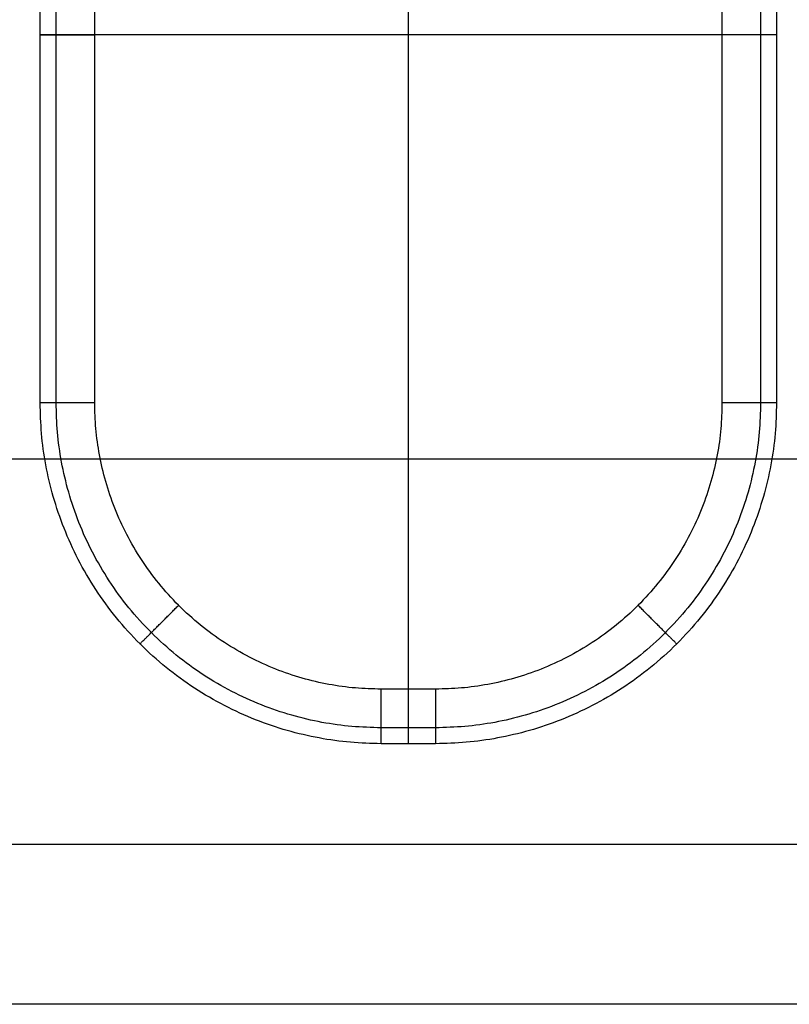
# Model space of a CAD drawing. Header units: millimetres. Extents: x -18993 to -17472, y -301 to 520.
# Tile 41 of 71: x -17706 to -17565, y 155 to 336. Entities that reach past the tile are written whole.
import ezdxf

# ---------------------------------------------------------------- set-up
doc = ezdxf.new("R2010")
doc.units = ezdxf.units.MM
doc.layers.add('Calque 02', color=7, linetype='Continuous', true_color=0x343434)

msp = doc.modelspace()

# ---------------------------------------------------------------- linework, layer by layer
at = {"layer": 'Calque 02'}
for p, q in [((-17692.55, 265.58, 10186.82), (-17692.55, 400.58, 10186.82)), ((-17577.55, 400.58, 10186.82), (-17577.55, 265.58, 10186.82)), ((-17492.55, 255.28, 10602.67), (-18387.55, 255.28, 10602.67)), ((-17492.55, 255.28, 10402.67), (-18387.55, 255.28, 10402.67)), ((-17630.05, 213.08, 10186.82), (-17640.05, 213.08, 10186.82))]:
    msp.add_line(p, q, dxfattribs=at)
for points in [[(-17635.05, 203.08, 10429.69), (-17635.05, 333.08, 10429.69), (-17635.05, 463.08, 10429.69)], [(-17635.05, 213.08, 10186.82), (-17635.05, 333.08, 10186.82), (-17635.05, 453.08, 10186.82)], [(-17702.55, 265.58, 10429.69), (-17702.55, 333.08, 10429.69), (-17702.55, 400.58, 10429.69)], [(-17702.55, 265.58, 10197.86), (-17702.55, 333.08, 10197.86), (-17702.55, 400.58, 10197.86)], [(-17702.55, 265.58, 10308.25), (-17702.55, 333.08, 10308.25), (-17702.55, 400.58, 10308.25)], [(-17699.62, 265.58, 10190.05), (-17699.62, 333.08, 10190.05), (-17699.62, 400.58, 10190.05)], [(-17570.48, 400.58, 10190.05), (-17570.48, 333.08, 10190.05), (-17570.48, 265.58, 10190.05)], [(-17567.55, 400.58, 10429.69), (-17567.55, 333.08, 10429.69), (-17567.55, 265.58, 10429.69)], [(-17567.55, 400.58, 10197.86), (-17567.55, 333.08, 10197.86), (-17567.55, 265.58, 10197.86)], [(-17567.55, 400.58, 10308.25), (-17567.55, 333.08, 10308.25), (-17567.55, 265.58, 10308.25)], [(-17567.55, 333.08, 10429.69), (-17635.05, 333.08, 10429.69), (-17702.55, 333.08, 10429.69)], [(-17702.55, 333.08, 10429.69), (-17702.55, 333.08, 10313.77), (-17702.55, 333.08, 10197.86)], [(-17577.55, 333.08, 10186.82), (-17635.05, 333.08, 10186.82), (-17692.55, 333.08, 10186.82)], [(-17567.55, 333.08, 10429.69), (-17567.55, 333.08, 10313.77), (-17567.55, 333.08, 10197.86)], [(-17702.55, 265.58, 10197.86), (-17702.55, 265.58, 10313.77), (-17702.55, 265.58, 10429.69)], [(-17567.55, 265.58, 10197.86), (-17567.55, 265.58, 10313.77), (-17567.55, 265.58, 10429.69)], [(-17684.25, 221.38, 10197.86), (-17684.25, 221.38, 10313.77), (-17684.25, 221.38, 10429.69)], [(-17585.86, 221.38, 10197.86), (-17585.86, 221.38, 10313.77), (-17585.86, 221.38, 10429.69)], [(-17630.05, 206, 10190.05), (-17635.05, 206, 10190.05), (-17640.05, 206, 10190.05)], [(-17630.05, 203.08, 10429.69), (-17635.05, 203.08, 10429.69), (-17640.05, 203.08, 10429.69)], [(-17630.05, 203.08, 10197.86), (-17635.05, 203.08, 10197.86), (-17640.05, 203.08, 10197.86)], [(-17640.05, 203.08, 10197.86), (-17640.05, 203.08, 10313.77), (-17640.05, 203.08, 10429.69)], [(-17630.05, 203.08, 10308.25), (-17635.05, 203.08, 10308.25), (-17640.05, 203.08, 10308.25)], [(-17635.05, 203.08, 10429.69), (-17635.05, 203.08, 10313.77), (-17635.05, 203.08, 10197.86)], [(-17630.05, 203.08, 10197.86), (-17630.05, 203.08, 10313.77), (-17630.05, 203.08, 10429.69)], [(-17492.55, 184.57, 10573.38), (-17940.05, 184.57, 10573.38), (-18387.55, 184.57, 10573.38)], [(-17492.55, 184.57, 10431.96), (-17940.05, 184.57, 10431.96), (-18387.55, 184.57, 10431.96)], [(-17492.55, 155.28, 10502.67), (-17940.05, 155.28, 10502.67), (-18387.55, 155.28, 10502.67)]]:
    msp.add_open_spline(points, degree=2, dxfattribs=at)
for points, weights in [([(-17702.55, 333.08, 10197.86), (-17702.55, 333.08, 10186.82), (-17692.55, 333.08, 10186.82)], [1, 0.707106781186, 1]), ([(-17567.55, 333.08, 10197.86), (-17567.55, 333.08, 10186.82), (-17577.55, 333.08, 10186.82)], [1, 0.707106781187, 1]), ([(-17640.05, 203.08, 10429.69), (-17702.55, 203.08, 10429.69), (-17702.55, 265.58, 10429.69)], [1, 0.707106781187, 1]), ([(-17640.05, 203.08, 10197.86), (-17702.55, 203.08, 10197.86), (-17702.55, 265.58, 10197.86)], [1, 0.707106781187, 1]), ([(-17692.55, 265.58, 10186.82), (-17702.55, 265.58, 10186.82), (-17702.55, 265.58, 10197.86)], [1, 0.707106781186, 1]), ([(-17640.05, 203.08, 10308.25), (-17702.55, 203.08, 10308.25), (-17702.55, 265.58, 10308.25)], [1, 0.707106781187, 1]), ([(-17640.05, 206, 10190.05), (-17699.62, 206, 10190.05), (-17699.62, 265.58, 10190.05)], [0.853553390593, 0.603553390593, 0.853553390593]), ([(-17640.05, 213.08, 10186.82), (-17692.55, 213.08, 10186.82), (-17692.55, 265.58, 10186.82)], [1, 0.707106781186, 1]), ([(-17567.55, 265.58, 10429.69), (-17567.55, 203.08, 10429.69), (-17630.05, 203.08, 10429.69)], [1, 0.707106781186, 1]), ([(-17567.55, 265.58, 10197.86), (-17567.55, 203.08, 10197.86), (-17630.05, 203.08, 10197.86)], [1, 0.707106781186, 1]), ([(-17577.55, 265.58, 10186.82), (-17577.55, 213.08, 10186.82), (-17630.05, 213.08, 10186.82)], [1, 0.707106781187, 1]), ([(-17567.55, 265.58, 10308.25), (-17567.55, 203.08, 10308.25), (-17630.05, 203.08, 10308.25)], [1, 0.707106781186, 1]), ([(-17570.48, 265.58, 10190.05), (-17570.48, 206, 10190.05), (-17630.05, 206, 10190.05)], [0.853553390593, 0.603553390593, 0.853553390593]), ([(-17567.55, 265.58, 10197.86), (-17567.55, 265.58, 10186.82), (-17577.55, 265.58, 10186.82)], [1, 0.707106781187, 1]), ([(-17684.25, 221.38, 10197.86), (-17684.25, 221.38, 10186.82), (-17677.17, 228.45, 10186.82)], [0.853553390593, 0.603553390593, 0.853553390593]), ([(-17585.86, 221.38, 10197.86), (-17585.86, 221.38, 10186.82), (-17592.93, 228.45, 10186.82)], [0.853553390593, 0.603553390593, 0.853553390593]), ([(-17640.05, 203.08, 10197.86), (-17640.05, 203.08, 10186.82), (-17640.05, 213.08, 10186.82)], [1, 0.707106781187, 1]), ([(-17635.05, 203.08, 10197.86), (-17635.05, 203.08, 10186.82), (-17635.05, 213.08, 10186.82)], [1, 0.707106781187, 1]), ([(-17630.05, 213.08, 10186.82), (-17630.05, 203.08, 10186.82), (-17630.05, 203.08, 10197.86)], [1, 0.707106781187, 1])]:
    msp.add_rational_spline(points, weights, degree=2, dxfattribs=at)

doc.saveas('drawing.dxf')
